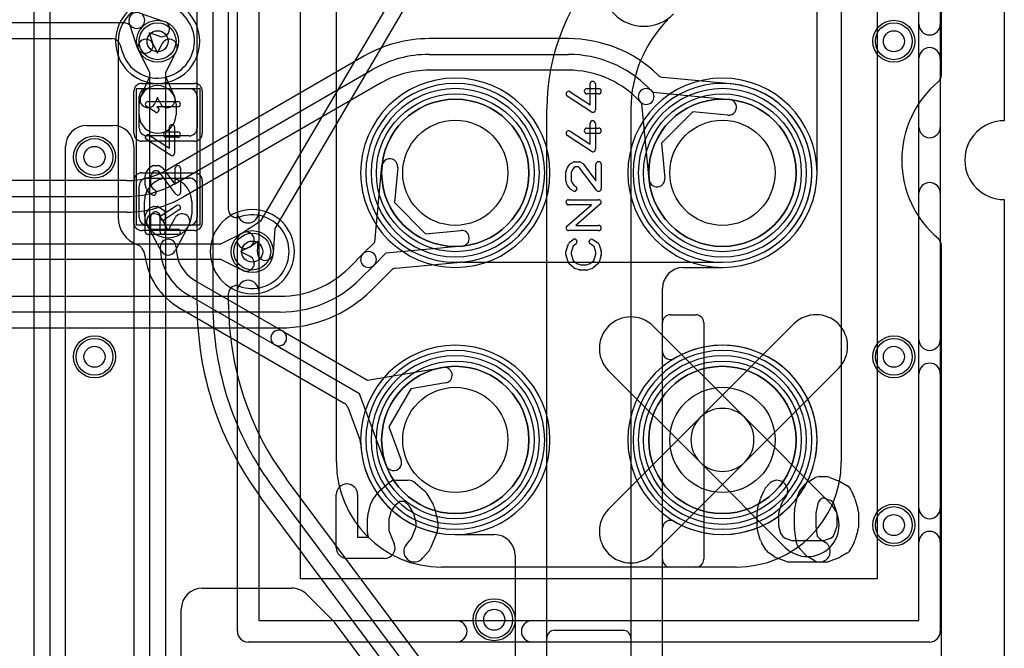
# Model space of a CAD drawing. Extents: x 0 to 57.1, y 0 to 59.8.
# Tile 31 of 45: x 47.8 to 57.1, y 29.8 to 35.8. Entities that reach past the tile are written whole.
import ezdxf

# ---------------------------------------------------------------- set-up
doc = ezdxf.new("R2010")
doc.units = 0
for name, color, linetype in [('Hole', 1, 'CONTINUOUS'), ('L1', 3, 'CONTINUOUS'), ('L2', 3, 'CONTINUOUS'), ('L3', 3, 'CONTINUOUS'), ('L4', 3, 'CONTINUOUS'), ('MetalMask-A', 176, 'CONTINUOUS'), ('Outline', 7, 'CONTINUOUS'), ('PartsArea-A', 111, 'CONTINUOUS'), ('PartsArea-B', 111, 'CONTINUOUS'), ('PartsSilk-A', 221, 'CONTINUOUS'), ('PartsSilk-B', 221, 'CONTINUOUS'), ('Resist-A', 2, 'CONTINUOUS'), ('Resist-B', 2, 'CONTINUOUS'), ('Silk-A', 140, 'CONTINUOUS'), ('Silk-B', 140, 'CONTINUOUS')]:
    doc.layers.add(name, color=color, linetype=linetype)

msp = doc.modelspace()

# ---------------------------------------------------------------- linework, layer by layer
at = {"layer": 'Hole'}
for centre, radius in [((49.1, 35.6), 0.1), ((56.1, 35.6), 0.1), ((51.93, 34.34953), 0.5), ((54.47, 34.34953), 0.5), ((48.5, 34.5), 0.1), ((50, 33.6), 0.1), ((48.5, 32.6), 0.1), ((56.1, 32.6), 0.1), ((51.93, 31.80953), 0.5), ((54.47, 31.80953), 0.5), ((56.1, 31), 0.1), ((52.3, 30.1), 0.1)]:
    msp.add_circle(centre, radius, dxfattribs=at)
at = {"layer": 'L1'}
for p, q in [((56.54996, 41.40983), (56.54996, 35.27425)), ((55.37004, 34.34953), (55.37004, 36.4368)), ((50.08593, 33.89468), (51.35572, 36.05892)), ((51.4851, 35.98302), (50.21532, 33.81879)), ((48.72496, 35.60004), (48.72496, 33.925)), ((49.05526, 35.57767), (49.1, 35.488)), ((49.1, 35.488), (49.14474, 35.57767)), ((49.025, 35.30234), (48.92104, 35.51071)), ((49.27896, 35.51071), (49.175, 35.30234)), ((49.025, 35.26457), (49.025, 35.30234)), ((49.175, 35.30234), (49.175, 35.26457)), ((48.94024, 35.075), (49.025, 35.26457)), ((49.175, 35.26457), (49.25976, 35.075)), ((49, 35.15), (49.4, 35.15)), ((48.925, 34.775), (48.925, 35.075)), ((49.1, 35.06482), (49.07718, 35.01378)), ((49.12282, 35.01378), (49.1, 35.06482)), ((49.475, 35.075), (49.475, 34.775)), ((48.925, 34.9), (48.925, 35.00357)), ((49.275, 35.00357), (49.275, 34.9)), ((52.8, 28.9), (52.8, 34.95679)), ((53.6, 34.95679), (53.6, 28.9)), ((49.4, 34.7), (49, 34.7)), ((49, 34.3), (49.4, 34.3)), ((48.925, 33.925), (48.925, 34.225)), ((49.475, 34.225), (49.475, 33.925)), ((48.975, 33.95714), (48.975, 34.075)), ((49.425, 34.075), (49.425, 33.95714)), ((49.13405, 33.92142), (49.19445, 33.80989)), ((49.20555, 33.80989), (49.26595, 33.92142)), ((49.89083, 33.76758), (50.08593, 33.89468)), ((49.4, 33.85), (49, 33.85)), ((49.13405, 33.60643), (49.00215, 33.85)), ((49.19445, 33.80989), (49.20555, 33.80989)), ((49.39785, 33.85), (49.26595, 33.60643)), ((50.21532, 33.81879), (50.19954, 33.58646)), ((48.95052, 33.63026), (48.97078, 33.59285)), ((50.05667, 33.6966), (49.97271, 33.6419)), ((50.04988, 33.59662), (50.05667, 33.6966)), ((56.54996, 33.66575), (56.54996, 22.17925)), ((54.10004, 33.44949), (54.47, 33.44949)), ((49.45958, 33.32242), (50.28919, 32.84344)), ((53.90004, 32.6496), (53.90004, 33.24949)), ((50.21419, 32.71354), (49.38458, 33.19252)), ((49.31064, 33.06195), (50.87517, 32.15867)), ((53.97497, 33), (54.2174, 33)), ((53.9, 30.67497), (53.9, 32.92503)), ((54.25787, 32.02166), (55.14834, 32.91213)), ((54.29237, 32.92503), (54.29237, 30.67497)), ((50.28919, 32.84344), (51.0954, 32.37798)), ((51.0204, 32.24808), (50.21419, 32.71354)), ((51.0954, 32.37798), (51.81295, 32.49967)), ((55.5726, 32.48787), (54.68213, 31.5974)), ((51.83803, 32.35179), (51.50712, 32.29567)), ((51.27379, 31.56582), (51.0204, 32.24808)), ((51.50712, 32.29567), (51.29755, 31.93268)), ((50.90798, 32.11983), (51.02583, 31.8025)), ((54.68213, 32.02166), (55.49166, 31.21213)), ((51.29755, 31.93268), (51.41441, 31.61804)), ((55.0674, 30.78787), (54.25787, 31.5974)), ((51.93, 30.90935), (52.29996, 30.90935)), ((53.90004, 29.5), (53.90004, 30.96946)), ((52.49996, 30.70935), (52.49996, 29.37504)), ((54.2174, 30.6), (53.97497, 30.6)), ((52.87497, 30), (53.52503, 30)), ((52.8, 28.4), (52.8, 29.92503)), ((53.6, 29.92503), (53.6, 29.5))]:
    msp.add_line(p, q, dxfattribs=at)
for centre, radius in [((49.1, 35.6), 0.2), ((56.1, 35.6), 0.2), ((51.93, 34.34953), 0.7), ((54.47, 34.34953), 0.7), ((48.5, 34.5), 0.2), ((50, 33.6), 0.2), ((48.5, 32.6), 0.2), ((56.1, 32.6), 0.2), ((51.93, 31.80953), 0.7), ((54.47, 31.80953), 0.7), ((56.1, 31), 0.2), ((52.3, 30.1), 0.2)]:
    msp.add_circle(centre, radius, dxfattribs=at)
for centre, radius, start, end in [((53.72283, 36.14236), 0.4, 135, -45), ((54.8, 34.95679), 2, 135, 180), ((49.07496, 35.60004), 0.35, 90, 180), ((54.8, 34.95679), 1.2, 135, 180), ((48.98815, 35.54419), 0.075, 26.513803, -153.484041), ((49.21185, 35.54419), 0.075, -26.513803, 153.484041), ((57.15, 34.47), 0.97499, 130.008121, -130.008121), ((56.47496, 35.27425), 0.075, -49.991968, 0), ((49.1, 35.00357), 0.175, 0, 180), ((49, 35.075), 0.075, 90, 180), ((49.4, 35.075), 0.075, 0, 90), ((49.00871, 35.04439), 0.075, 155.91263, -24.089681), ((49.19129, 35.04439), 0.075, -155.91263, 24.089681), ((49.1, 34.9), 0.175, 180, 0), ((49, 34.775), 0.075, 180, -90), ((49.4, 34.775), 0.075, -90, 0), ((49, 34.225), 0.075, 90, 180), ((49.2, 34.075), 0.225, 0, 180), ((49.4, 34.225), 0.075, 0, 90), ((54.47, 34.34953), 0.90004, -90, 0), ((49.00001, 33.925), 0.27505, 180, -109.256425), ((49, 33.925), 0.075, 180, -90), ((49.2, 33.95714), 0.225, 180, 0), ((49.0681, 33.88571), 0.075, 28.434252, -151.56321), ((49.3319, 33.88571), 0.075, -28.434252, 151.56321), ((49.4, 33.925), 0.075, -90, 0), ((49.2, 33.64213), 0.075, 0, 180), ((49.93177, 33.70474), 0.075, 123.084077, -56.918225), ((56.47496, 33.66575), 0.075, 0, 49.991968), ((48.88457, 33.59454), 0.075, 28.440969, 70.746009), ((49.64417, 33.64213), 0.51917, 180, -120.00072), ((49.64417, 33.64213), 0.36917, 180, -120.000718), ((48.90483, 33.55713), 0.075, 6.561221, 28.440969), ((49.64418, 33.64213), 0.66922, -173.442066, -120.063357), ((49.2, 33.64214), 0.075, -151.565748, -28.434252), ((50.12471, 33.59154), 0.075, 176.116308, -3.886337), ((54.10004, 33.24949), 0.2, 90, 180), ((49.27207, 32.99763), 0.075, 59.050656, 60.560259), ((53.97497, 32.92503), 0.07497, 90, 180), ((54.2174, 32.92503), 0.07497, 0, 90), ((55.36047, 32.7), 0.3, -45, 135), ((50.25169, 32.77849), 0.075, 59.999272, -119.999674), ((50.25169, 32.77849), 0.075, -120.000728, 59.99977), ((54.46999, 31.80953), 0.90003, -120.505762, 120.505762), ((53.97504, 32.6496), 0.075, 180, -59.496109), ((51.82549, 32.42573), 0.075, -80.374399, 99.625423), ((50.83767, 32.09372), 0.075, 20.372752, 59.999272), ((54.47, 31.80953), 0.3, 45, -135), ((54.47, 31.80953), 0.3, 135, -45), ((50.95552, 31.77639), 0.075, 1.94071, 20.372752), ((51.93, 31.80939), 0.90004, -178.060563, -90), ((51.3441, 31.59193), 0.075, -159.627248, 20.375073), ((55.27953, 31), 0.3, -135, 45), ((53.97504, 30.96946), 0.075, 59.496109, 180), ((52.29996, 30.70935), 0.2, 0, 90), ((53.97497, 30.67497), 0.07497, 180, -90), ((54.2174, 30.67497), 0.07497, -90, 0), ((52.87497, 29.92503), 0.07497, 90, 180), ((53.52503, 29.92503), 0.07497, 0, 90)]:
    msp.add_arc(centre, radius, start, end, dxfattribs=at)
at = {"layer": 'L2'}
for p, q in [((56.54996, 41.40983), (56.54996, 35.27425)), ((56.54996, 33.66575), (56.54996, 22.17925))]:
    msp.add_line(p, q, dxfattribs=at)
for centre in [(56.1, 35.6), (48.5, 34.5), (48.5, 32.6), (56.1, 32.6), (56.1, 31), (52.3, 30.1)]:
    msp.add_circle(centre, 0.2, dxfattribs=at)
for centre, radius, start, end in [((49.1, 35.6), 0.40004, 90, -90), ((49.1, 35.6), 0.40004, -90, 90), ((57.15, 34.47), 0.97499, 130.008121, -130.008121), ((56.47496, 35.27425), 0.075, -49.991968, 0), ((51.93, 34.34953), 0.80004, 90, -90), ((51.93, 34.34953), 0.80004, -90, 90), ((54.47, 34.34953), 0.80004, 90, -90), ((54.47, 34.34953), 0.80004, -90, 90), ((50, 33.6), 0.40004, 90, -90), ((50, 33.6), 0.40004, -90, 90), ((56.47496, 33.66575), 0.075, 0, 49.991968), ((51.93, 31.80953), 0.80004, 90, -90), ((51.93, 31.80953), 0.80004, -90, 90), ((54.47, 31.80953), 0.80004, 90, -90), ((54.47, 31.80953), 0.80004, -90, 90)]:
    msp.add_arc(centre, radius, start, end, dxfattribs=at)
at = {"layer": 'L3'}
for p, q in [((56.54996, 41.40983), (56.54996, 35.27425)), ((48.9258, 35.86911), (49.16341, 35.78968)), ((48.77644, 35.775), (41.68907, 35.775)), ((48.91032, 35.53659), (48.83089, 35.7742)), ((49.11585, 35.64742), (49.02081, 35.67919)), ((49.02081, 35.67919), (49.05258, 35.58415)), ((42.4292, 35.62496), (48.66857, 35.62496)), ((48.73972, 35.57368), (48.75309, 35.53369)), ((53.00532, 35.62504), (51.6804, 35.62504)), ((48.75326, 35.53319), (48.76753, 35.4905)), ((51.06786, 35.46091), (49.19369, 34.37886)), ((51.6804, 35.475), (53.00532, 35.475)), ((49.26872, 34.24893), (51.1429, 35.33098)), ((53.00532, 35.325), (51.6804, 35.325)), ((51.2179, 35.20107), (49.34372, 34.11902)), ((54.54787, 35.19599), (53.90559, 35.25643)), ((53.76545, 35.16015), (53.79776, 35.12783)), ((53.79776, 35.12783), (53.81096, 35.11463)), ((53.81096, 35.11463), (54.53557, 35.04645)), ((53.6917, 35.02177), (53.65939, 35.05408)), ((53.7049, 35.00857), (53.6917, 35.02177)), ((53.77308, 34.28396), (53.7049, 35.00857)), ((54.18735, 34.92855), (53.89098, 34.63218)), ((54.52151, 34.89711), (54.18735, 34.92855)), ((53.89098, 34.63218), (53.92242, 34.29802)), ((51.1649, 33.69049), (51.23308, 34.4151)), ((51.38242, 34.40104), (51.35098, 34.06688)), ((48.80622, 34.27504), (42.4292, 34.27504)), ((40.9268, 34.125), (48.80622, 34.125)), ((51.35098, 34.06688), (51.64735, 33.77051)), ((48.80622, 33.975), (40.9268, 33.975)), ((51.64735, 33.77051), (51.98151, 33.80195)), ((49.70233, 33.675), (49.91071, 33.77896)), ((46.70378, 33.675), (49.70233, 33.675)), ((49.97767, 33.64474), (49.88799, 33.6)), ((51.05217, 33.57776), (51.1649, 33.69049)), ((51.99557, 33.65261), (51.27096, 33.58443)), ((56.54996, 33.66575), (56.54996, 22.17925)), ((49.70233, 33.525), (46.70378, 33.525)), ((49.91071, 33.42104), (49.70233, 33.525)), ((49.88799, 33.6), (49.97767, 33.55526)), ((50.92033, 33.44592), (51.05217, 33.57776)), ((51.27096, 33.58443), (51.15823, 33.4717)), ((51.15823, 33.4717), (51.02639, 33.33985)), ((51.13249, 33.23376), (51.31974, 33.42101)), ((51.36492, 33.44257), (51.36511, 33.44259)), ((51.36594, 33.44267), (51.97932, 33.50037)), ((51.99978, 33.49949), (54.47, 33.49949)), ((44.03398, 33.175), (50.26626, 33.175)), ((50.26626, 33.025), (44.03398, 33.025)), ((44.03398, 32.87496), (50.26626, 32.87496))]:
    msp.add_line(p, q, dxfattribs=at)
for centre, radius in [((49.1, 35.6), 0.2), ((56.1, 35.6), 0.2), ((51.93, 34.34953), 0.7), ((54.47, 34.34953), 0.7), ((48.5, 34.5), 0.2), ((50, 33.6), 0.2), ((48.5, 32.6), 0.2), ((56.1, 32.6), 0.2), ((56.1, 31), 0.2), ((52.3, 30.1), 0.2)]:
    msp.add_circle(centre, radius, dxfattribs=at)
for centre, radius, start, end in [((49.1, 35.6), 0.35004, -161.603355, 71.591449), ((48.90202, 35.79798), 0.075, 71.514319, -161.514319), ((48.77644, 35.67242), 0.10258, 45, 90), ((48.90201, 35.79799), 0.075, -135, 45), ((49.13963, 35.71855), 0.075, -108.485681, 71.515874), ((48.66857, 35.54996), 0.075, 18.437365, 90), ((48.98145, 35.56037), 0.075, -161.514319, 18.484126), ((51.68039, 34.39999), 1.22505, 89.999532, 120.000306), ((53.00534, 34.39997), 1.22507, 45.789101, 90.000935), ((48.68196, 35.50991), 0.075, 18.08226, 18.485681), ((48.6964, 35.46672), 0.075, 17.705383, 18.485681), ((51.6804, 34.4), 1.075, 90, 119.999868), ((53.00532, 34.4), 1.075, 45.000754, 90), ((51.6804, 34.4), 0.925, 90, 120.000108), ((53.00532, 34.4), 0.925, 45.000438, 90), ((53.91262, 35.3311), 0.075, -135.005402, -95.378406), ((57.15, 34.47), 0.97499, 130.008121, -130.008121), ((56.47496, 35.27425), 0.075, -49.991968, 0), ((53.74473, 35.0748), 0.075, 45, -135), ((53.74473, 35.0748), 0.075, -135, 45), ((54.47, 34.34953), 0.85004, -90, 84.674857), ((54.5549, 35.27066), 0.075, -95.378406, -94.596157), ((54.52854, 34.97178), 0.075, -95.378406, 84.624762), ((51.30775, 34.40807), 0.075, -5.378406, 174.624762), ((48.80622, 35.05), 0.77496, -90, -60.000823), ((53.84775, 34.29099), 0.075, -174.621594, 5.375238), ((48.80622, 35.05), 0.925, -90, -59.999892), ((48.80622, 35.05), 1.075, -90, -60.000072), ((51.98854, 33.72728), 0.075, -84.621594, 95.375238), ((49.94419, 33.71185), 0.075, -63.486197, 116.514938), ((56.47496, 33.66575), 0.075, 0, 49.991968), ((49.94419, 33.48815), 0.075, -116.513803, 63.485062), ((51.1052, 33.52473), 0.075, 135, -45), ((51.1052, 33.52473), 0.075, -45, 135), ((50.26626, 34.1), 0.925, -90, -45.000438), ((51.37277, 33.36798), 0.075, 96.007806, 135), ((51.37296, 33.368), 0.075, 95.3708, 96.007806), ((51.98634, 33.4257), 0.075, 79.677389, 95.3708), ((50.26626, 34.1), 1.075, -90, -45.000754), ((50.26626, 34.1), 1.22504, -90, -45.000331), ((51.93, 31.80953), 0.80004, 90, -90), ((51.93, 31.80953), 0.80004, -90, 90), ((54.47, 31.80953), 0.80004, 90, -90), ((54.47, 31.80953), 0.80004, -90, 90)]:
    msp.add_arc(centre, radius, start, end, dxfattribs=at)
at = {"layer": 'L4'}
for p, q in [((56.54996, 41.40983), (56.54996, 35.27425)), ((47.925, 26.43502), (47.925, 37.09006)), ((48.075, 37.09006), (48.075, 26.43502)), ((49.475, 33.09639), (49.475, 36.44821)), ((49.625, 36.44821), (49.625, 33.09639)), ((49.77504, 33.9977), (49.77504, 36.44821)), ((49.05526, 35.57767), (49.1, 35.488)), ((49.1, 35.488), (49.14474, 35.57767)), ((49.025, 35.30234), (48.92104, 35.51071)), ((49.27896, 35.51071), (49.175, 35.30234)), ((49.025, 29.18432), (49.025, 35.30234)), ((49.175, 35.30234), (49.175, 29.18432)), ((48.42504, 34.8), (48.67496, 34.8)), ((48.22504, 15.85068), (48.22504, 34.6)), ((48.87496, 34.6), (48.87496, 23.04864)), ((56.54996, 33.66575), (56.54996, 22.17925)), ((49.77504, 33.0964), (49.77504, 33.2023)), ((53.81213, 32.89166), (54.68213, 32.02166)), ((54.25787, 32.02166), (55.14834, 32.91213)), ((55.5726, 32.48787), (54.68213, 31.5974)), ((54.25787, 31.5974), (53.38787, 32.4674)), ((53.38787, 31.15166), (54.25787, 32.02166)), ((54.68213, 32.02166), (55.49166, 31.21213)), ((54.68213, 31.5974), (53.81213, 30.7274)), ((55.0674, 30.78787), (54.25787, 31.5974)), ((52.9728, 27.89178), (50.32643, 31.43622)), ((50.20621, 31.34646), (51.55073, 29.54566)), ((51.43053, 29.45592), (50.08601, 31.25672)), ((49.52504, 30.4), (50.37501, 30.4)), ((50.51643, 30.34142), (50.77201, 30.08584)), ((49.32504, 23.04864), (49.32504, 30.2)), ((50.77921, 30.0775), (50.77944, 30.07719)), ((50.77956, 30.07703), (51.9851, 28.46238))]:
    msp.add_line(p, q, dxfattribs=at)
for centre, radius in [((49.1, 35.6), 0.2), ((56.1, 35.6), 0.2), ((51.93, 34.34953), 0.7), ((54.47, 34.34953), 0.7), ((48.5, 34.5), 0.2), ((50, 33.6), 0.2), ((48.5, 32.6), 0.2), ((56.1, 32.6), 0.2), ((51.93, 31.80953), 0.7), ((54.47, 31.80953), 0.7), ((56.1, 31), 0.2), ((52.3, 30.1), 0.2)]:
    msp.add_circle(centre, radius, dxfattribs=at)
for centre, radius, start, end in [((48.98815, 35.54419), 0.075, 26.513803, -153.484041), ((49.21185, 35.54419), 0.075, -26.513803, 153.484041), ((51.93, 34.34953), 0.90004, 90, -90), ((51.93, 34.34953), 0.90004, -90, 90), ((54.47, 34.34953), 0.90004, 90, -90), ((54.47, 34.34953), 0.90004, -90, 90), ((57.15, 34.47), 0.97499, 130.008121, -130.008121), ((56.47496, 35.27425), 0.075, -49.991968, 0), ((48.42504, 34.6), 0.2, 90, 180), ((48.67496, 34.6), 0.2, 0, 90), ((49.85004, 33.9977), 0.075, 180, -69.342027), ((50.00002, 33.6), 0.35004, -110.663329, 110.663329), ((56.47496, 33.66575), 0.075, 0, 49.991968), ((49.85004, 33.2023), 0.075, 69.342027, 180), ((52.55, 33.09639), 3.075, 180, -143.254129), ((52.55, 33.09639), 2.925, 180, -143.254097), ((52.55, 33.09638), 2.77496, 179.999587, -143.254276), ((53.6, 32.67953), 0.3, 45, -135), ((55.36047, 32.7), 0.3, -45, 135), ((51.93, 31.80953), 0.90004, 90, -90), ((51.93, 31.80953), 0.90004, -90, 90), ((54.47, 31.80953), 0.90004, 90, -90), ((54.47, 31.80953), 0.90004, -90, 90), ((54.47, 31.80953), 0.3, 45, -135), ((54.47, 31.80953), 0.3, -45, 135), ((54.47, 31.80953), 0.3, 135, -45), ((54.47, 31.80953), 0.3, -135, 45), ((55.27953, 31), 0.3, -135, 45), ((53.6, 30.93953), 0.3, 135, -45), ((49.52504, 30.2), 0.2, 90, 180), ((50.37501, 30.2), 0.2, 45, 90), ((50.71898, 30.03281), 0.075, 36.57501, 45), ((50.71921, 30.0325), 0.075, 36.422224, 36.57501)]:
    msp.add_arc(centre, radius, start, end, dxfattribs=at)
at = {"layer": 'MetalMask-A'}
for p, q in [((49, 35.15), (49.4, 35.15)), ((48.925, 34.775), (48.925, 35.075)), ((49.475, 35.075), (49.475, 34.775)), ((49.4, 34.7), (49, 34.7)), ((49, 34.3), (49.4, 34.3)), ((48.925, 33.925), (48.925, 34.225)), ((49.475, 34.225), (49.475, 33.925)), ((49.4, 33.85), (49, 33.85))]:
    msp.add_line(p, q, dxfattribs=at)
for centre, radius, start, end in [((49, 35.075), 0.075, 90, 180), ((49.4, 35.075), 0.075, 0, 90), ((51.93, 34.34953), 0.7, 90, -90), ((51.93, 34.34953), 0.7, -90, 90), ((54.47, 34.34953), 0.7, 90, -90), ((54.47, 34.34953), 0.7, -90, 90), ((49, 34.775), 0.075, 180, -90), ((49.4, 34.775), 0.075, -90, 0), ((49, 34.225), 0.075, 90, 180), ((49.4, 34.225), 0.075, 0, 90), ((49, 33.925), 0.075, 180, -90), ((49.4, 33.925), 0.075, -90, 0), ((51.93, 31.80953), 0.7, 90, -90), ((51.93, 31.80953), 0.7, -90, 90), ((54.47, 31.80953), 0.7, 90, -90), ((54.47, 31.80953), 0.7, -90, 90)]:
    msp.add_arc(centre, radius, start, end, dxfattribs=at)
at = {"layer": 'Outline'}
for p, q in [((57.15, 44.346), (57.15, 34.845)), ((57.15, 34.095), (57.15, 21.75))]:
    msp.add_line(p, q, dxfattribs=at)
msp.add_arc((57.15, 34.47), 0.375, 90, -90, dxfattribs=at)
at = {"layer": 'PartsArea-A'}
for p, q in [((50.46, 30.48953), (50.46, 38.20953)), ((55.94, 38.20953), (55.94, 30.48953)), ((48.9, 33.85), (48.9, 35.15)), ((48.9, 35.15), (49.5, 35.15)), ((49.5, 35.15), (49.5, 33.85)), ((49.5, 33.85), (48.9, 33.85)), ((55.94, 30.48953), (50.46, 30.48953))]:
    msp.add_line(p, q, dxfattribs=at)
at = {"layer": 'PartsArea-B'}
for centre, start, end in [((51.93, 34.34953), 90, -90), ((51.93, 34.34953), -90, 90), ((54.47, 34.34953), 90, -90), ((54.47, 34.34953), -90, 90), ((51.93, 31.80953), 90, -90), ((51.93, 31.80953), -90, 90), ((54.47, 31.80953), 90, -90), ((54.47, 31.80953), -90, 90)]:
    msp.add_arc(centre, 0.7, start, end, dxfattribs=at)
at = {"layer": 'PartsSilk-A'}
for p, q in [((49.8584, 29.98953), (49.8584, 38.70953)), ((50.0616, 38.70953), (50.0616, 30.09113)), ((56.5416, 38.70953), (56.5416, 29.98953)), ((56.3384, 30.09113), (56.3384, 38.60793)), ((53.02108, 35.12046), (53.21204, 34.99572)), ((53.18148, 35.14953), (53.29259, 35.14953)), ((53.21204, 34.99572), (53.21204, 35.19397)), ((53.26204, 35.19397), (53.26204, 34.94953)), ((49.00741, 35.02639), (49.29259, 35.02639)), ((53.22337, 34.9286), (52.99374, 35.0786)), ((53.29259, 35.09953), (53.18148, 35.09953)), ((49.0753, 34.92763), (48.99382, 34.98041)), ((49.29259, 34.97639), (49.09199, 34.97639)), ((49.09199, 34.97639), (49.10248, 34.96959)), ((49.18148, 34.7375), (49.29259, 34.7375)), ((49.21204, 34.58369), (49.21204, 34.78194)), ((49.26204, 34.78194), (49.26204, 34.5375)), ((53.02108, 34.74546), (53.21204, 34.62072)), ((53.18148, 34.77453), (53.29259, 34.77453)), ((53.21204, 34.62072), (53.21204, 34.81897)), ((53.26204, 34.81897), (53.26204, 34.57453)), ((49.22337, 34.51657), (48.99374, 34.66657)), ((49.02108, 34.70843), (49.21204, 34.58369)), ((49.29259, 34.6875), (49.18148, 34.6875)), ((53.22337, 34.5536), (52.99374, 34.7036)), ((53.29259, 34.72453), (53.18148, 34.72453)), ((53.02749, 34.4374), (53.04971, 34.45129)), ((53.06296, 34.45509), (53.10741, 34.45509)), ((53.12066, 34.45129), (53.14288, 34.4374)), ((48.9842, 34.33011), (48.99531, 34.35789)), ((48.9983, 34.36331), (49.02052, 34.39387)), ((49.02749, 34.40037), (49.04971, 34.41426)), ((49.05811, 34.36054), (49.04057, 34.33643)), ((49.07013, 34.36806), (49.05811, 34.36054)), ((49.06296, 34.41806), (49.10741, 34.41806)), ((49.10024, 34.36806), (49.07013, 34.36806)), ((49.11244, 34.36043), (49.10024, 34.36806)), ((49.27261, 34.14747), (49.11244, 34.36043)), ((49.12066, 34.41426), (49.14288, 34.40037)), ((49.14961, 34.3942), (49.26759, 34.23733)), ((49.26759, 34.23733), (49.26759, 34.39306)), ((49.31759, 34.39306), (49.31759, 34.1625)), ((52.98241, 34.27175), (52.98241, 34.35786)), ((52.9842, 34.36714), (52.99531, 34.39492)), ((52.9983, 34.40034), (53.02052, 34.4309)), ((53.04057, 34.37346), (53.03241, 34.35305)), ((53.05811, 34.39757), (53.04057, 34.37346)), ((53.07013, 34.40509), (53.05811, 34.39757)), ((53.10024, 34.40509), (53.07013, 34.40509)), ((53.11244, 34.39746), (53.10024, 34.40509)), ((53.27261, 34.1845), (53.11244, 34.39746)), ((53.14961, 34.43123), (53.26759, 34.27436)), ((53.26759, 34.27436), (53.26759, 34.43009)), ((53.31759, 34.43009), (53.31759, 34.19953)), ((48.98241, 34.23472), (48.98241, 34.32083)), ((49.04057, 34.33643), (49.03241, 34.31602)), ((49.03241, 34.31602), (49.03241, 34.23912)), ((52.99503, 34.23266), (52.98392, 34.26321)), ((53.03241, 34.35305), (53.03241, 34.27615)), ((53.03241, 34.27615), (53.04061, 34.25361)), ((48.99503, 34.19563), (48.98392, 34.22618)), ((49.02122, 34.16077), (48.999, 34.18855)), ((49.03241, 34.23912), (49.04061, 34.21658)), ((49.04061, 34.21658), (49.0576, 34.19533)), ((49.0576, 34.19533), (49.07621, 34.1837)), ((53.02122, 34.1978), (52.999, 34.22558)), ((53.04971, 34.17833), (53.02749, 34.19222)), ((53.04061, 34.25361), (53.0576, 34.23236)), ((53.0576, 34.23236), (53.07621, 34.22073)), ((49.04971, 34.1413), (49.02749, 34.15519)), ((53.00741, 34.09397), (53.29259, 34.09397)), ((48.9983, 33.9772), (49.02052, 34.00776)), ((49.02956, 34.01542), (49.05178, 34.02653)), ((49.06296, 34.02917), (49.0963, 34.02917)), ((49.10955, 34.02537), (49.15399, 33.99759)), ((49.13447, 33.94453), (49.27891, 34.03898)), ((49.30627, 33.99714), (49.16183, 33.90269)), ((49.1649, 33.98283), (49.17231, 33.95505)), ((52.99114, 33.84351), (53.22501, 34.04397)), ((53.22501, 34.04397), (53.00741, 34.04397)), ((53.30886, 34.04999), (53.07499, 33.84953)), ((48.98241, 33.7875), (48.98241, 33.9375)), ((48.98456, 33.94765), (48.99567, 33.97265)), ((49.04029, 33.94993), (49.03241, 33.9322)), ((49.03241, 33.9322), (49.03241, 33.8125)), ((49.05737, 33.97343), (49.04029, 33.94993)), ((49.06886, 33.97917), (49.05737, 33.97343)), ((49.08913, 33.97917), (49.06886, 33.97917)), ((49.11913, 33.96042), (49.08913, 33.97917)), ((49.12315, 33.94533), (49.11913, 33.96042)), ((49.12315, 33.7875), (49.12315, 33.94533)), ((49.17315, 33.94861), (49.17315, 33.7875)), ((49.03241, 33.8125), (49.29259, 33.8125)), ((53.29259, 33.79953), (53.00741, 33.79953)), ((53.07499, 33.84953), (53.29259, 33.84953)), ((49.29259, 33.7625), (49.00741, 33.7625)), ((53.01363, 33.68541), (53.04696, 33.71318)), ((53.23918, 33.71517), (53.28362, 33.6874)), ((52.98369, 33.60743), (53.00591, 33.6741)), ((53.0511, 33.65155), (53.03241, 33.59547)), ((53.07896, 33.67476), (53.0511, 33.65155)), ((53.2495, 33.64976), (53.21268, 33.67277)), ((53.26759, 33.59547), (53.2495, 33.64976)), ((53.29409, 33.6741), (53.31631, 33.60743)), ((52.98241, 33.57175), (52.98241, 33.59953)), ((53.00582, 33.49469), (52.9836, 33.56413)), ((53.03241, 33.59547), (53.03241, 33.57565)), ((53.03241, 33.57565), (53.05132, 33.51655)), ((53.05132, 33.51655), (53.08656, 33.48571)), ((53.21344, 33.48571), (53.24868, 33.51655)), ((53.24868, 33.51655), (53.26759, 33.57565)), ((53.26759, 33.57565), (53.26759, 33.59547)), ((53.3164, 33.56413), (53.29418, 33.49469)), ((53.31759, 33.59953), (53.31759, 33.57175)), ((53.05761, 33.44461), (53.01317, 33.4835)), ((53.11106, 33.42567), (53.06661, 33.43956)), ((53.08656, 33.48571), (53.12234, 33.47453)), ((53.18148, 33.42453), (53.11852, 33.42453)), ((53.12234, 33.47453), (53.17766, 33.47453)), ((53.17766, 33.47453), (53.21344, 33.48571)), ((53.23339, 33.43956), (53.18894, 33.42567)), ((53.28683, 33.4835), (53.24239, 33.44461)), ((55.39433, 31.46027), (55.45361, 31.46027)), ((51.20972, 31.3252), (51.29863, 31.40128)), ((51.36469, 31.42568), (51.48325, 31.42568)), ((51.5493, 31.40128), (51.63822, 31.3252)), ((54.88249, 31.35562), (54.91213, 31.3902)), ((55.20607, 31.32499), (55.25547, 31.38724)), ((55.28385, 31.41183), (55.34312, 31.44642)), ((55.49044, 31.45336), (55.57936, 31.41877)), ((55.59372, 31.41184), (55.653, 31.37726)), ((50.79875, 30.78458), (50.79875, 31.2895)), ((51.00195, 31.2895), (51.00195, 30.88618)), ((51.1437, 31.23788), (51.1931, 31.30705)), ((51.66039, 31.2984), (51.71966, 31.19465)), ((54.8366, 31.26035), (54.86624, 31.32952)), ((55.15667, 31.14479), (55.18631, 31.28312)), ((55.6952, 31.32951), (55.72483, 31.26034)), ((51.0986, 31.09446), (51.12824, 31.20512)), ((51.35125, 31.17886), (51.31976, 31.13476)), ((51.40223, 31.22248), (51.35125, 31.17886)), ((51.44572, 31.22248), (51.40223, 31.22248)), ((51.49271, 31.18228), (51.44572, 31.22248)), ((51.5367, 31.10527), (51.49271, 31.18228)), ((54.8032, 31.15324), (54.83284, 31.25007)), ((55.02554, 31.18535), (55.00195, 31.1083)), ((55.04689, 31.23519), (55.02554, 31.18535)), ((55.06641, 31.25796), (55.04689, 31.23519)), ((55.38002, 31.2173), (55.35762, 31.11274)), ((55.40277, 31.24596), (55.38002, 31.2173)), ((55.42181, 31.25707), (55.40277, 31.24596)), ((55.43454, 31.25707), (55.42181, 31.25707)), ((55.49824, 31.23229), (55.43454, 31.25707)), ((55.52163, 31.21865), (55.49824, 31.23229)), ((55.53589, 31.18536), (55.52163, 31.21865)), ((55.55948, 31.1083), (55.53589, 31.18536)), ((55.72859, 31.25007), (55.75823, 31.15324)), ((51.31976, 31.13476), (51.29834, 31.0548)), ((51.55948, 31.02021), (51.5367, 31.10527)), ((51.72958, 31.17053), (51.75922, 31.05986)), ((54.79875, 30.97825), (54.79875, 31.1235)), ((55.00195, 31.1083), (55.00195, 30.99345)), ((55.15442, 30.97825), (55.15442, 31.1235)), ((55.35762, 31.11274), (55.35762, 30.98585)), ((55.55948, 30.99345), (55.55948, 31.1083)), ((55.76268, 31.1235), (55.76268, 30.97825)), ((51.09514, 30.92983), (51.09514, 31.06817)), ((51.29834, 31.0548), (51.29834, 30.94976)), ((51.55948, 30.98435), (51.55948, 31.02021)), ((51.76268, 31.03358), (51.76268, 30.96442)), ((55.00195, 30.99345), (55.02312, 30.92428)), ((55.35762, 30.98585), (55.37148, 30.89366)), ((55.53648, 30.91832), (55.55948, 30.99345)), ((51.29834, 30.94976), (51.35009, 30.82297)), ((51.51396, 30.87279), (51.55948, 30.98435)), ((51.75515, 30.92603), (51.69588, 30.78078)), ((54.83284, 30.85168), (54.8032, 30.94851)), ((55.02312, 30.92428), (55.04441, 30.89076)), ((55.17531, 30.83172), (55.15555, 30.96314)), ((55.37148, 30.89366), (55.3987, 30.86508)), ((55.52354, 30.89113), (55.53648, 30.91832)), ((55.75823, 30.94851), (55.72859, 30.85168)), ((51.00195, 30.88618), (51.10482, 30.88618)), ((51.10482, 30.88618), (51.10267, 30.89144)), ((51.46538, 30.81611), (51.51396, 30.87279)), ((54.88374, 30.76472), (54.84422, 30.82697)), ((55.04441, 30.89076), (55.06715, 30.87483)), ((55.06715, 30.87483), (55.12688, 30.8516)), ((55.12688, 30.8516), (55.43455, 30.8516)), ((55.3987, 30.86508), (55.44553, 30.83776)), ((55.43455, 30.8516), (55.49824, 30.87637)), ((55.49824, 30.87637), (55.52354, 30.89113)), ((55.72318, 30.83775), (55.69355, 30.7755)), ((51.67896, 30.75306), (51.61968, 30.68389)), ((54.96063, 30.70135), (54.91123, 30.73594)), ((55.26148, 30.71451), (55.2022, 30.77676)), ((55.65301, 30.73142), (55.59373, 30.69683)), ((51.25602, 30.68298), (50.90035, 30.68298)), ((55.07099, 30.65531), (54.98208, 30.68989)), ((55.45361, 30.6484), (55.10782, 30.6484)), ((55.34313, 30.66224), (55.28386, 30.69682)), ((55.57935, 30.68989), (55.49043, 30.65531)), ((50.0616, 30.09113), (56.3384, 30.09113)), ((56.44, 29.88793), (49.96, 29.88793))]:
    msp.add_line(p, q, dxfattribs=at)
for centre, radius, start, end in [((53.23704, 35.19397), 0.025, 0, 180), ((53.00741, 35.09953), 0.025, 56.850263, -123.153564), ((53.18148, 35.12453), 0.025, 90, -90), ((53.29259, 35.12453), 0.025, -90, 90), ((49.00741, 35.00139), 0.025, 90, -122.933807), ((49.29259, 35.00139), 0.025, -90, 90), ((49.08889, 34.94861), 0.025, -122.933543, 57.066193), ((53.23704, 34.94953), 0.025, -123.149737, 0), ((53.23704, 34.81897), 0.025, 0, 180), ((49.18148, 34.7125), 0.025, 90, -90), ((49.23704, 34.78194), 0.025, 0, 180), ((49.29259, 34.7125), 0.025, -90, 90), ((53.00741, 34.72453), 0.025, 56.850263, -123.153564), ((53.18148, 34.74953), 0.025, 90, -90), ((53.29259, 34.74953), 0.025, -90, 90), ((49.00741, 34.6875), 0.025, 56.850263, -123.153564), ((53.23704, 34.57453), 0.025, -123.149737, 0), ((49.23704, 34.5375), 0.025, -123.149737, 0), ((53.06296, 34.43009), 0.025, 90, 122.010019), ((53.10741, 34.43009), 0.025, 57.994617, 90), ((53.29259, 34.43009), 0.025, 0, 180), ((49.01852, 34.34861), 0.025, 143.982737, 158.202147), ((49.04074, 34.37917), 0.025, 122.005383, 143.979316), ((49.06296, 34.39306), 0.025, 90, 122.010019), ((49.10741, 34.39306), 0.025, 57.994617, 90), ((49.12963, 34.37917), 0.025, 36.952397, 57.989981), ((49.29259, 34.39306), 0.025, 0, 180), ((53.00741, 34.35786), 0.025, 158.207103, 180), ((53.01852, 34.38564), 0.025, 143.982737, 158.202147), ((53.04074, 34.4162), 0.025, 122.005383, 143.979316), ((53.12963, 34.4162), 0.025, 36.952397, 57.989981), ((49.00741, 34.32083), 0.025, 158.207103, 180), ((53.00741, 34.27175), 0.025, 180, -160.015388), ((49.00741, 34.23472), 0.025, 180, -160.015388), ((49.01852, 34.20417), 0.025, -160.02081, -141.345223), ((49.06296, 34.1625), 0.025, -122.005383, 57.989981), ((53.01852, 34.2412), 0.025, -160.02081, -141.345223), ((53.04074, 34.21342), 0.025, -141.333033, -122.010019), ((53.06296, 34.19953), 0.025, -122.005383, 57.989981), ((53.29259, 34.19953), 0.025, -143.047603, 0), ((49.04074, 34.17639), 0.025, -141.333033, -122.010019), ((49.29259, 34.1625), 0.025, -143.047603, 0), ((53.00741, 34.06897), 0.025, 90, -90), ((53.29259, 34.06897), 0.025, -49.396219, 90), ((49.04074, 33.99306), 0.025, 116.565051, 143.979316), ((49.06296, 34.00417), 0.025, 90, 116.565051), ((49.0963, 34.00417), 0.025, 57.994617, 90), ((49.14074, 33.97639), 0.025, 14.925513, 57.989981), ((49.29259, 34.01806), 0.025, -56.818537, 123.180863), ((49.00741, 33.9375), 0.025, 156.049145, 180), ((49.01852, 33.9625), 0.025, 143.982737, 156.039637), ((49.14815, 33.92361), 0.025, 123.181463, -56.819137), ((49.14815, 33.94861), 0.025, 0, 14.935268), ((49.29259, 33.7875), 0.025, -90, 90), ((53.00741, 33.82453), 0.025, 130.603781, -90), ((53.29259, 33.82453), 0.025, -90, 90), ((49.00741, 33.7875), 0.025, 180, -90), ((49.14815, 33.7875), 0.025, 180, 0), ((53.06296, 33.69397), 0.025, -50.209101, 129.800498), ((53.22593, 33.69397), 0.025, 57.994617, -122.000747), ((53.00741, 33.59953), 0.025, 161.579545, 180), ((53.02963, 33.6662), 0.025, 129.790899, 161.579545), ((53.27037, 33.6662), 0.025, 18.420455, 57.994617), ((53.29259, 33.59953), 0.025, 0, 18.420455), ((53.00741, 33.57175), 0.025, 180, -162.253582), ((53.29259, 33.57175), 0.025, -17.746418, 0), ((53.02963, 33.50231), 0.025, -162.253582, -131.188082), ((53.07407, 33.46342), 0.025, -131.188082, -107.362228), ((53.11852, 33.44953), 0.025, -107.362228, -90), ((53.18148, 33.44953), 0.025, -90, -72.637772), ((53.22593, 33.46342), 0.025, -72.637772, -48.811918), ((53.27037, 33.50231), 0.025, -48.811918, -17.746418), ((55.39433, 31.35867), 0.1016, 90, 120.267397), ((55.45361, 31.35867), 0.1016, 68.746283, 90), ((50.90035, 31.2895), 0.1016, 0, 180), ((51.36469, 31.32408), 0.1016, 90, 130.553497), ((51.48325, 31.32408), 0.1016, 49.450698, 90), ((54.98927, 31.32408), 0.1016, -40.601295, 139.398705), ((55.33506, 31.32408), 0.1016, 120.267397, 141.565643), ((55.54253, 31.32408), 0.1016, 59.745187, 68.746283), ((55.60181, 31.2895), 0.1016, 23.191186, 59.745187), ((51.27578, 31.248), 0.1016, 130.553587, 144.46624), ((51.57217, 31.248), 0.1016, 29.739286, 49.449686), ((54.95963, 31.2895), 0.1016, 139.398705, 156.803631), ((55.28566, 31.26183), 0.1016, 141.565643, 167.904849), ((51.22638, 31.17883), 0.1016, 144.4656, 165.005438), ((51.63144, 31.14425), 0.1016, 14.990994, 29.738339), ((54.92999, 31.22033), 0.1016, 156.803631, 162.979364), ((55.63144, 31.22033), 0.1016, 17.020636, 23.191186), ((51.19674, 31.06817), 0.1016, 165.003559, 180), ((54.90035, 31.1235), 0.1016, 162.979364, 180), ((55.25602, 31.1235), 0.1016, 167.904849, 180), ((55.66108, 31.1235), 0.1016, 0, 17.020636), ((51.66108, 31.03358), 0.1016, 0, 14.993268), ((51.19674, 30.92983), 0.1016, 180, -157.798454), ((51.66108, 30.96442), 0.1016, -22.200389, 0), ((54.90035, 30.97825), 0.1016, 180, -162.979364), ((55.25602, 30.97825), 0.1016, 180, -171.447205), ((55.66108, 30.97825), 0.1016, -17.020636, 0), ((51.25602, 30.78458), 0.1016, -90, 22.200389), ((51.54253, 30.75), 0.1016, 139.406657, -40.597201), ((54.92999, 30.88142), 0.1016, -162.979364, -147.591094), ((55.27578, 30.84683), 0.1016, -171.447205, -136.399709), ((55.39433, 30.75), 0.1016, -120.259684, 59.739356), ((55.63144, 30.88142), 0.1016, -25.455344, -17.020636), ((50.90035, 30.78458), 0.1016, 180, -90), ((51.60181, 30.81917), 0.1016, -40.593343, -22.198165), ((54.96951, 30.81917), 0.1016, -147.591094, -125.000798), ((55.33506, 30.78458), 0.1016, -136.399709, -120.259684), ((55.60181, 30.81917), 0.1016, -59.737474, -25.455344), ((55.01891, 30.78458), 0.1016, -125.000798, -111.253717), ((55.10782, 30.75), 0.1016, -111.253717, -90), ((55.45361, 30.75), 0.1016, -90, -68.751539), ((55.54253, 30.78458), 0.1016, -68.751539, -59.737474), ((49.96, 29.98953), 0.1016, 180, -90), ((56.44, 29.98953), 0.1016, -90, 0)]:
    msp.add_arc(centre, radius, start, end, dxfattribs=at)
at = {"layer": 'PartsSilk-B'}
for p, q in [((50.8, 31.6), (50.8, 37.1)), ((55.6, 37.1), (55.6, 31.6)), ((54.6, 30.6), (51.8, 30.6))]:
    msp.add_line(p, q, dxfattribs=at)
for centre, radius, start, end in [((51.93, 34.34953), 0.85, 90, -90), ((51.93, 34.34953), 0.85, -90, 90), ((54.47, 34.34953), 0.85, 90, -90), ((54.47, 34.34953), 0.85, -90, 90), ((51.93, 31.80953), 0.85, 90, -90), ((51.93, 31.80953), 0.85, -90, 90), ((54.47, 31.80953), 0.85, 90, -90), ((54.47, 31.80953), 0.85, -90, 90), ((51.8, 31.6), 1, 180, -90), ((54.6, 31.6), 1, -90, 0)]:
    msp.add_arc(centre, radius, start, end, dxfattribs=at)
at = {"layer": 'Resist-A'}
for p, q in [((48.95, 35.2), (49.45, 35.2)), ((48.875, 34.725), (48.875, 35.125)), ((49.525, 35.125), (49.525, 34.725)), ((49.45, 34.65), (48.95, 34.65)), ((48.875, 33.875), (48.875, 34.275)), ((48.95, 34.35), (49.45, 34.35)), ((49.525, 34.275), (49.525, 33.875)), ((49.45, 33.8), (48.95, 33.8))]:
    msp.add_line(p, q, dxfattribs=at)
for centre, radius in [((49.1, 35.6), 0.175), ((56.1, 35.6), 0.175), ((51.93, 34.34953), 0.75), ((54.47, 34.34953), 0.75), ((48.5, 34.5), 0.175), ((50, 33.6), 0.175), ((48.5, 32.6), 0.175), ((56.1, 32.6), 0.175), ((51.93, 31.80953), 0.75), ((54.47, 31.80953), 0.75), ((56.1, 31), 0.175), ((52.3, 30.1), 0.175)]:
    msp.add_circle(centre, radius, dxfattribs=at)
for centre, start, end in [((48.95, 35.125), 90, 180), ((49.45, 35.125), 0, 90), ((48.95, 34.725), 180, -90), ((49.45, 34.725), -90, 0), ((48.95, 34.275), 90, 180), ((49.45, 34.275), 0, 90), ((48.95, 33.875), 180, -90), ((49.45, 33.875), -90, 0)]:
    msp.add_arc(centre, 0.075, start, end, dxfattribs=at)
at = {"layer": 'Resist-B'}
for centre, radius in [((49.1, 35.6), 0.175), ((56.1, 35.6), 0.175), ((51.93, 34.34953), 0.75), ((54.47, 34.34953), 0.75), ((48.5, 34.5), 0.175), ((50, 33.6), 0.175), ((48.5, 32.6), 0.175), ((56.1, 32.6), 0.175), ((51.93, 31.80953), 0.75), ((54.47, 31.80953), 0.75), ((56.1, 31), 0.175), ((52.3, 30.1), 0.175)]:
    msp.add_circle(centre, radius, dxfattribs=at)
at = {"layer": 'Silk-A'}
for p, q in [((56.3384, 35.76195), (56.3384, 38.70953)), ((56.5416, 38.70953), (56.5416, 35.76195)), ((49.8584, 33.97447), (49.8584, 36.03805)), ((50.0616, 36.03805), (50.0616, 33.97447)), ((56.3384, 34.78465), (56.3384, 35.43805)), ((56.5416, 35.43805), (56.5416, 34.78465)), ((56.3384, 32.76195), (56.3384, 34.15535)), ((56.5416, 34.15535), (56.5416, 32.76195)), ((49.8584, 29.98953), (49.8584, 33.22553)), ((50.0616, 33.22553), (50.0616, 30.09113)), ((56.3384, 31.16195), (56.3384, 32.43805)), ((56.5416, 32.43805), (56.5416, 31.16195)), ((56.3384, 30.09113), (56.3384, 30.83805)), ((56.5416, 30.83805), (56.5416, 29.98953)), ((50.0616, 30.09113), (51.93997, 30.09113)), ((52.66003, 30.09113), (56.3384, 30.09113)), ((51.93997, 29.88793), (49.96, 29.88793)), ((56.44, 29.88793), (52.66003, 29.88793))]:
    msp.add_line(p, q, dxfattribs=at)
for centre, start, end in [((56.44, 35.76195), 180, 0), ((56.44, 35.43805), 0, 180), ((56.44, 34.78465), 180, 0), ((56.44, 34.15535), 0, 180), ((49.96, 33.97447), 180, 0), ((49.96, 33.22553), 0, 180), ((56.44, 32.76195), 180, 0), ((56.44, 32.43805), 0, 180), ((56.44, 31.16195), 180, 0), ((56.44, 30.83805), 0, 180), ((51.93997, 29.98953), -90, 90), ((52.66003, 29.98953), 90, -90), ((49.96, 29.98953), 180, -90), ((56.44, 29.98953), -90, 0)]:
    msp.add_arc(centre, 0.1016, start, end, dxfattribs=at)
at = {"layer": 'Silk-B'}
for p, q in [((50.8, 31.6), (50.8, 37.1)), ((55.6, 37.1), (55.6, 31.6)), ((54.6, 30.6), (51.8, 30.6))]:
    msp.add_line(p, q, dxfattribs=at)
for centre, radius, start, end in [((51.93, 34.34953), 0.85, 90, -90), ((51.93, 34.34953), 0.85, -90, 90), ((54.47, 34.34953), 0.85, 90, -90), ((54.47, 34.34953), 0.85, -90, 90), ((51.93, 31.80953), 0.85, 90, -90), ((51.93, 31.80953), 0.85, -90, 90), ((54.47, 31.80953), 0.85, 90, -90), ((54.47, 31.80953), 0.85, -90, 90), ((51.8, 31.6), 1, 180, -90), ((54.6, 31.6), 1, -90, 0)]:
    msp.add_arc(centre, radius, start, end, dxfattribs=at)

doc.saveas('drawing.dxf')
